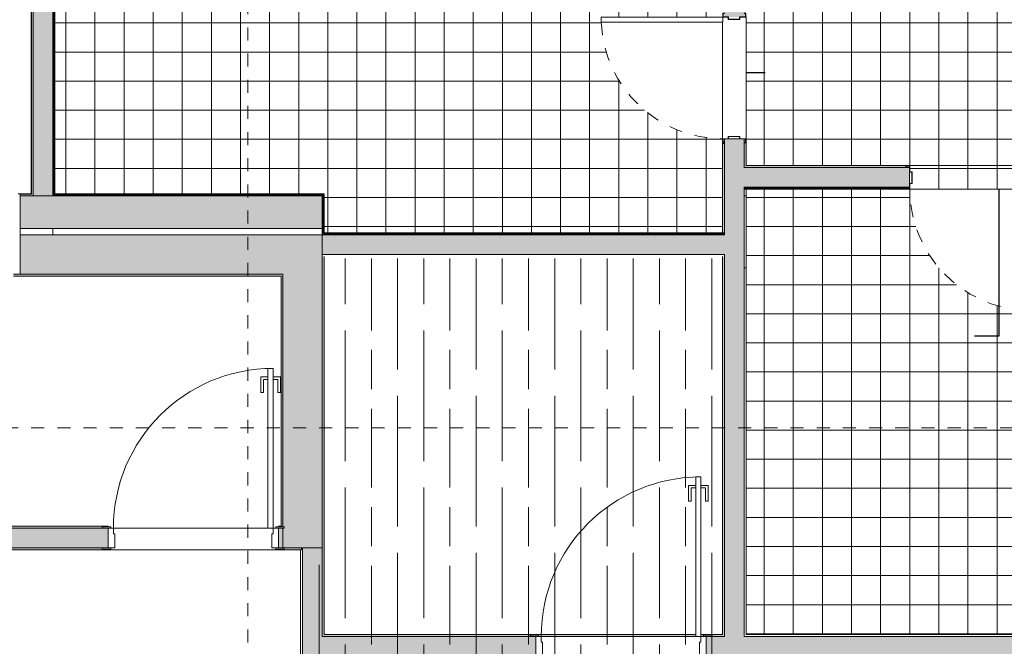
# Model space of a CAD drawing. Header units: millimetres. Extents: x 4.1 to 90.4, y -1.2 to 68.4.
# Tile 217 of 256: x 57.5 to 65, y 28.3 to 33.1. Entities that reach past the tile are written whole.
import ezdxf

# ---------------------------------------------------------------- set-up
doc = ezdxf.new("R2010")
doc.units = ezdxf.units.MM
doc.linetypes.add('Dash Dot 3_16_', pattern=[0.007938, 0.004763, -0.001587, 0, -0.001587])
doc.linetypes.add('Tiret', pattern=[0.00635, 0.003175, -0.003175])
for name, color, linetype, lineweight in [('A-DOOR', 7, 'Continuous', 5), ('A-DOOR-FRAM', 7, 'Continuous', 9), ('A-FLOR', 7, 'Continuous', 5), ('A-FLOR-PATT', 7, 'Continuous', 15), ('A-WALL', 7, 'Continuous', 5), ('A-WALL-PATT', 7, 'Continuous', 13), ('I-WALL', 7, 'Continuous', 5), ('S-GRID', 7, 'Continuous', 9)]:
    doc.layers.add(name, color=color, linetype=linetype, lineweight=lineweight)

# ---------------------------------------------------------------- blocks, each defined once
blk = doc.blocks.new('MUC-ENT-EXE-GOE-M3D-TZN-TNV-V21 _Principe Piscine_-D_rvt-1-MUC-LAG-PRO-PLA-ARC-TZN-SS01-AP04B-04RP Maçonnerie')
at = {"layer": 'A-WALL-PATT', "lineweight": 5, "true_color": 0x808080}
h = blk.add_hatch(color=8, dxfattribs=at)
h.paths.add_polyline_path([(-180.621, 59.3635), (-179.7095, 59.3635), (-179.7095, 59.6135), (-180.621, 59.6135), (-180.621, 59.57)])
h.paths.add_polyline_path([(-178.3095, 59.3635), (-176.001, 59.3635), (-176.001, 59.6135), (-178.3095, 59.6135), (-178.3095, 59.57)])
h = blk.add_hatch(color=8, dxfattribs=at)
h.paths.add_polyline_path([(-180.6195, 59.0135), (-179.7095, 59.0135), (-179.7095, 59.3135), (-180.6195, 59.3135)])
h.paths.add_polyline_path([(-178.3095, 59.0135), (-176.301, 59.0135), (-176.301, 59.3135), (-178.3095, 59.3135)])
blk.add_hatch(color=8, dxfattribs=at).paths.add_polyline_path([(-176.301, 56.9235), (-176.001, 56.9235), (-176.001, 59.3135), (-176.301, 59.3135), (-176.301, 57.0835), (-176.291, 57.0835), (-176.291, 57.0735), (-176.301, 57.0735)])
at = {"layer": 'A-FLOR', "lineweight": 9}
for p, q in [((-172.7789, 59.6135), (-172.7641, 59.6135)), ((-172.7641, 59.0635), (-172.7789, 59.0635))]:
    blk.add_line(p, q, dxfattribs=at)
at = {"layer": 'A-WALL', "lineweight": 15}
for p, q in [((-176.001, 59.6135), (-178.3095, 59.6135)), ((-178.3095, 59.6135), (-178.3095, 59.3635)), ((-176.001, 59.3635), (-176.001, 59.6135)), ((-178.3095, 59.3635), (-176.001, 59.3635)), ((-176.301, 59.3135), (-178.3095, 59.3135)), ((-178.3095, 59.3135), (-178.3095, 59.0135)), ((-176.001, 59.3135), (-176.301, 59.3135)), ((-176.001, 56.9235), (-176.001, 59.3135)), ((-178.3095, 59.0135), (-176.301, 59.0135)), ((-176.301, 59.0135), (-176.301, 57.0835)), ((-176.301, 57.0735), (-176.301, 56.9235)), ((-176.291, 56.9235), (-176.001, 56.9235))]:
    blk.add_line(p, q, dxfattribs=at)
at = {"layer": 'S-GRID', "color": 8, "linetype": 'Dash Dot 3_16_', "true_color": 0x808080}
for p, q in [((-176.5691, 94.4999), (-176.5691, 35.6618)), ((-231.0244, 57.8385), (-169.5571, 57.8385))]:
    blk.add_line(p, q, dxfattribs=at)
blk = doc.blocks.new('LAG-C1030-PORTE-BAT 1 VANT-13PR_01 - LAG-C1030-PORTE-BAT 1 VANT-13PR_01_07F-120X210-15711715-MUC-LAG-PRO-PLA-ARC-TZN-SS01-AP04B-04RP Maçonnerie')
at = {"layer": 'A-DOOR'}
for p, q in [((0.5053, 1.295), (0.4653, 1.295)), ((0.4653, 1.295), (0.4653, 0.075)), ((0.5053, 0.075), (0.5053, 1.295)), ((0.4103, 1.23), (0.4103, 1.11)), ((0.4653, 1.23), (0.4103, 1.23)), ((0.4303, 1.11), (0.4303, 1.21)), ((0.4303, 1.21), (0.4653, 1.21)), ((0.4653, 1.21), (0.4653, 1.23)), ((0.5603, 1.23), (0.5053, 1.23)), ((0.5053, 1.23), (0.5053, 1.21)), ((0.5053, 1.21), (0.5403, 1.21)), ((0.5403, 1.21), (0.5403, 1.11)), ((0.5603, 1.11), (0.5603, 1.23)), ((0.4103, 1.11), (0.4303, 1.11)), ((0.5403, 1.11), (0.5603, 1.11)), ((-0.7347, 0.085), (-0.7997, 0.085)), ((-0.7997, 0.085), (-0.7997, 0.075)), ((-0.7347, 0.075), (-0.7347, 0.085)), ((0.5253, 0.085), (0.5253, 0.075)), ((0.5903, 0.085), (0.5253, 0.085)), ((0.5903, 0.075), (0.5903, 0.085)), ((-0.7997, 0.075), (-0.7347, 0.075)), ((-0.7547, 0.075), (-0.7547, -0.075)), ((-0.7147, 0.075), (-0.7547, 0.075)), ((-0.7147, 0.0311), (-0.7147, 0.075)), ((-0.7047, 0.0311), (-0.7147, 0.0311)), ((-0.7047, -0.075), (-0.7047, 0.0311)), ((0.4653, 0.075), (0.5053, 0.075)), ((0.5053, 0.0311), (0.4953, 0.0311)), ((0.4953, 0.0311), (0.4953, -0.075)), ((0.5453, 0.075), (0.5053, 0.075)), ((0.5053, 0.075), (0.5053, 0.0311)), ((0.5253, 0.075), (0.5903, 0.075)), ((0.5453, -0.075), (0.5453, 0.075)), ((-0.7347, -0.075), (-0.7997, -0.075)), ((-0.7997, -0.075), (-0.7997, -0.085)), ((-0.7547, -0.075), (-0.7047, -0.075)), ((-0.7347, -0.085), (-0.7347, -0.075)), ((0.4953, -0.075), (0.5453, -0.075)), ((0.5253, -0.075), (0.5253, -0.085)), ((0.5903, -0.075), (0.5253, -0.075)), ((0.5903, -0.085), (0.5903, -0.075)), ((-0.7997, -0.085), (-0.7347, -0.085)), ((0.5253, -0.085), (0.5903, -0.085))]:
    blk.add_line(p, q, dxfattribs=at)
blk.add_arc((0.5053, 0.075), 1.22, 90, 180, dxfattribs=at)
blk = doc.blocks.new('LAG-C1030-PORTE-HM_Simple_OC-13PR_20_01 - LAG-C1030-PORTE-HM_Simple_OC-13PR_20_01-93x204-14890629-MUC-LAG-PRO-PLA-ARC-TZN-SS01-AP04B-04RP Maçonnerie')
at = {"layer": 'A-DOOR', "lineweight": 9}
for p, q in [((0.425, 1.017), (0.465, 1.017)), ((0.425, 0.087), (0.425, 1.017)), ((0.465, 1.017), (0.465, 0.087)), ((0.465, 0.087), (0.425, 0.087))]:
    blk.add_line(p, q, dxfattribs=at)
at = {"layer": 'A-DOOR', "color": 176, "linetype": 'Tiret', "true_color": 0x000080}
blk.add_arc((0.465, 0.087), 0.93, 92.47139, 180.0308, dxfattribs=at)
at = {"layer": 'A-DOOR-FRAM'}
for p, q in [((-0.495, 0.0862), (-0.4942, 0.087)), ((-0.495, 0.075), (-0.495, 0.0862)), ((-0.4942, 0.087), (-0.4658, 0.087)), ((-0.4935, 0.0855), (-0.4935, 0.075)), ((-0.4665, 0.0855), (-0.4935, 0.0855)), ((-0.4665, 0.0455), (-0.4665, 0.0855)), ((-0.4658, 0.087), (-0.465, 0.0862)), ((-0.465, 0.0862), (-0.465, 0.047)), ((0.465, 0.0862), (0.4658, 0.087)), ((0.465, 0.047), (0.465, 0.0862)), ((0.4658, 0.087), (0.4942, 0.087)), ((0.4665, 0.0855), (0.4665, 0.0455)), ((0.4935, 0.0855), (0.4665, 0.0855)), ((0.4935, 0.075), (0.4935, 0.0855)), ((0.4942, 0.087), (0.495, 0.0862)), ((0.495, 0.0862), (0.495, 0.075)), ((-0.4935, 0.075), (-0.495, 0.075)), ((-0.4485, 0.0455), (-0.4665, 0.0455)), ((-0.465, 0.047), (-0.4478, 0.047)), ((-0.4485, -0.0405), (-0.4485, 0.0455)), ((-0.4478, 0.047), (-0.447, 0.0462)), ((-0.447, 0.0462), (-0.447, -0.0412)), ((0.447, 0.0462), (0.4478, 0.047)), ((0.447, -0.0412), (0.447, 0.0462)), ((0.4478, 0.047), (0.465, 0.047)), ((0.4485, 0.0455), (0.4485, -0.0405)), ((0.4665, 0.0455), (0.4485, 0.0455)), ((0.495, 0.075), (0.4935, 0.075)), ((-0.495, -0.0862), (-0.495, -0.075)), ((-0.495, -0.075), (-0.4935, -0.075)), ((-0.4935, -0.075), (-0.4935, -0.0855)), ((-0.4665, -0.0405), (-0.4485, -0.0405)), ((-0.4665, -0.0855), (-0.4665, -0.0405)), ((-0.465, -0.042), (-0.465, -0.0862)), ((-0.4478, -0.042), (-0.465, -0.042)), ((-0.447, -0.0412), (-0.4478, -0.042)), ((0.4478, -0.042), (0.447, -0.0412)), ((0.465, -0.042), (0.4478, -0.042)), ((0.4485, -0.0405), (0.4665, -0.0405)), ((0.465, -0.0862), (0.465, -0.042)), ((0.4665, -0.0405), (0.4665, -0.0855)), ((0.4935, -0.0855), (0.4935, -0.075)), ((0.4935, -0.075), (0.495, -0.075)), ((0.495, -0.075), (0.495, -0.0862)), ((-0.4942, -0.087), (-0.495, -0.0862)), ((-0.4658, -0.087), (-0.4942, -0.087)), ((-0.4935, -0.0855), (-0.4665, -0.0855)), ((-0.465, -0.0862), (-0.4658, -0.087)), ((0.4658, -0.087), (0.465, -0.0862)), ((0.4942, -0.087), (0.4658, -0.087)), ((0.4665, -0.0855), (0.4935, -0.0855)), ((0.495, -0.0862), (0.4942, -0.087))]:
    blk.add_line(p, q, dxfattribs=at)

msp = doc.modelspace()

# ---------------------------------------------------------------- block references
at = {"lineweight": 5}
msp.add_blockref('MUC-ENT-EXE-GOE-M3D-TZN-TNV-V21 _Principe Piscine_-D_rvt-1-MUC-LAG-PRO-PLA-ARC-TZN-SS01-AP04B-04RP Maçonnerie', (235.7946, -27.8436), dxfattribs=at)

# ---------------------------------------------------------------- next in the draw order: hatches: boundary and pattern name
at = {"layer": 'A-FLOR-PATT', "true_color": 0xff0080}
h = msp.add_hatch(dxfattribs=at)
h.set_pattern_fill('NET', color=230, scale=0.07)
h.set_pattern_definition([(0, (-136.63353, -114.262), (0, 0.22225), []), (90, (-136.63353, -114.262), (-0.22225, 0), [])])
h.paths.add_polyline_path([(59.2254, 35.6949), (57.75, 35.6949), (57.75, 31.7849), (59.2254, 31.7849)])
h.paths.add_polyline_path([(62.8507, 33.3949), (61.219, 33.3949), (61.204, 33.3949), (61.204, 35.6799), (61.204, 35.6949), (59.2254, 35.6949), (59.2254, 31.7849), (59.8085, 31.7849), (59.8085, 31.4849), (62.8507, 31.4849), (62.8507, 32.1699), (62.8507, 32.2049, -0.400731), (61.9246, 33.0949), (61.9237, 33.0949), (61.9237, 33.1349), (62.8507, 33.1349), (62.8507, 33.1699)])
h.paths.add_polyline_path([(65.5654, 35.6949), (65.0257, 35.6949), (65.0257, 34.7679), (64.9857, 34.7679), (64.9857, 34.7688, -0.400731), (64.0957, 35.6949), (63.9874, 35.6949), (63.9874, 34.5714), (63.9874, 34.5564), (63.9874, 33.6234), (63.9874, 33.3949), (63.9724, 33.3949), (63.0307, 33.3949), (63.0307, 33.1364), (63.0307, 32.2034), (63.0307, 31.9999), (64.2789, 31.9999), (65.2119, 31.9999), (65.5654, 31.9999)])
h.paths.add_polyline_path([(65.5654, 29.9949), (63.0304, 29.9949), (63.0304, 28.4167), (65.5654, 28.4167)])
h.paths.add_polyline_path([(65.7404, 29.9949), (65.5654, 29.9949), (65.5654, 28.4167), (65.7404, 28.4167)])
h.paths.add_polyline_path([(65.7404, 30.9549), (65.5654, 30.9549), (65.5654, 29.9949), (65.7404, 29.9949)])
h.paths.add_polyline_path([(65.5654, 30.9549), (65.3904, 30.9549), (65.3904, 31.4699), (65.3904, 31.8199), (65.2104, 31.8199), (65.2104, 30.8929), (65.1704, 30.8929), (65.1704, 30.8938, -0.400731), (64.2804, 31.8199), (64.2789, 31.8199), (63.0304, 31.8199), (63.0304, 29.9949), (65.5654, 29.9949)])
h.paths.add_polyline_path([(64.9633, 31.8199), (64.2804, 31.8199, 0.336568), (64.9633, 30.9263)], flags=16)
h.paths.add_polyline_path([(65.1704, 31.8199), (64.9633, 31.8199), (64.9633, 30.9263, 0.056538), (65.1704, 30.8938)], flags=17)
h.paths.add_polyline_path([(65.2104, 31.8229), (65.1704, 31.8229), (65.1704, 30.8929), (65.2104, 30.8929)])
h.paths.add_polyline_path([(65.1924, 31.9519), (65.2104, 31.9519), (65.2104, 31.9999), (64.2804, 31.9999), (64.2804, 31.9519), (64.2984, 31.9519), (64.2984, 31.8629), (64.2804, 31.8629), (64.2804, 31.8229, 0.401668), (65.1704, 30.8938), (65.1704, 31.8229), (65.2104, 31.8229), (65.2104, 31.8629), (65.1924, 31.8629)])
h.paths.add_polyline_path([(65.9404, 32.3234), (65.9404, 33.2564), (65.9404, 35.6949), (65.5654, 35.6949), (65.5654, 31.9999), (65.9404, 31.9999)])
h.paths.add_polyline_path([(66.1054, 33.2549), (66.0774, 33.2549), (66.0774, 33.2369), (65.9884, 33.2369), (65.9884, 33.2549), (65.9404, 33.2549), (65.9404, 32.3249), (65.9884, 32.3249), (65.9884, 32.3429), (66.0774, 32.3429), (66.0774, 32.3249), (66.1054, 32.3249)])
h.paths.add_polyline_path([(67.8097, 32.7207, 0.267692), (67.4353, 33.3699), (66.6841, 33.3699, 0.063483), (66.5332, 33.2549), (67.0474, 33.2549), (67.0474, 33.2149), (67.0466, 33.2149, -0.315258), (66.3978, 32.3682, 0.780992)], flags=17)
h.paths.add_polyline_path([(74.2554, 33.3699), (69.1953, 33.3699, -0.267692), (69.5697, 32.7207, -1), (68.0697, 32.7207, -0.267692), (68.4441, 33.3699), (67.4353, 33.3699, -0.267692), (67.8097, 32.7207, -0.780992), (66.3978, 32.3682, -0.075886), (66.1204, 32.3249), (66.1204, 32.2999), (66.1204, 31.9999), (66.3704, 31.9999), (66.3704, 30.9317), (66.3554, 30.9166), (74.1157, 30.9166), (74.2554, 30.9166), (74.2554, 30.9242)])
h.paths.add_polyline_path([(66.4955, 33.2149), (66.1204, 33.2149), (66.1204, 32.3249, 0.075886), (66.3978, 32.3682, -0.122969), (66.3097, 32.7207, -0.181796)], flags=17)
h.paths.add_polyline_path([(67.0466, 33.2149), (66.4955, 33.2149, 0.181796), (66.3097, 32.7207, 0.122969), (66.3978, 32.3682, 0.315258)], flags=17)
h.paths.add_polyline_path([(67.4353, 33.3699), (68.4441, 33.3699, -0.268464), (69.1953, 33.3699), (74.2554, 33.3699), (74.2554, 30.9242), (74.4054, 30.9242), (74.4054, 31.7742), (74.4054, 33.4699), (69.7504, 33.4699), (69.7504, 33.6199), (68.1054, 33.6199), (68.1054, 33.4699), (67.8554, 33.4699), (67.8554, 33.6199), (66.2054, 33.6199), (66.2054, 33.4699), (65.9554, 33.4699), (65.9554, 33.2564), (66.1159, 33.2564), (66.1159, 33.2834), (66.1054, 33.2834), (66.1054, 33.2849), (66.1204, 33.2849), (66.1204, 33.2549), (66.5332, 33.2549, -0.337703)])
h.paths.add_polyline_path([(66.5332, 33.2549), (66.1174, 33.2549), (66.1174, 33.2149), (66.1204, 33.2149), (66.4955, 33.2149, -0.018331)], flags=17)
h.paths.add_polyline_path([(69.1953, 33.3699), (68.4441, 33.3699, 0.267692), (68.0697, 32.7207, 1), (69.5697, 32.7207, 0.267692)], flags=17)
h.paths.add_polyline_path([(73.7643, 35.5942), (73.7643, 35.8442), (73.9243, 35.8442), (73.9243, 35.8592), (74.3806, 35.8593), (74.5692, 37.2004), (74.568, 37.2003), (74.5531, 37.1988), (74.441, 38.3365), (62.9696, 38.3365), (62.9692, 38.1865), (60.6046, 38.1865), (60.6046, 38.1115), (60.5893, 38.1115), (60.5896, 38.1065), (61.3146, 38.1065), (61.3146, 38.074), (60.5893, 38.074), (60.5896, 36.749), (61.3146, 36.749), (61.3146, 36.7165), (60.5893, 36.7165), (60.5896, 36.7115), (60.6046, 36.7115), (60.6046, 35.8592), (63.1996, 35.8592), (63.1996, 35.8442), (64.9996, 35.8442), (64.9996, 35.8592), (65.2393, 35.8596), (65.2393, 36.7197), (66.5693, 36.7197), (66.5693, 35.8592), (70.1043, 35.8592), (70.1043, 35.6242), (70.2543, 35.6231), (70.2543, 35.5942), (71.2543, 35.5942), (71.2543, 35.6242), (71.4043, 35.6242), (71.4043, 35.8592), (72.6243, 35.8592), (72.6243, 35.6242), (72.7743, 35.6242), (72.7743, 35.5942), (73.616, 35.5942)])
h.paths.add_polyline_path([(69.7626, 31.4657), (70.5865, 31.4657), (70.5865, 31.9809), (69.7626, 31.9809)], flags=24)
at = {"layer": 'A-FLOR-PATT', "true_color": 0x000000}
h = msp.add_hatch(dxfattribs=at)
h.set_pattern_fill('GOST_WOOD', color=18, scale=0.1, style=0)
h.set_pattern_definition([(90, (235.76847, -27.8593), (0.6, 0), [1, -0.2]), (90, (235.96847, -28.0593), (0.6, 0), [0.6, -0.15, 0.3, -0.15]), (90, (236.16847, -28.3593), (0.6, 0), [1, -0.2])])
h.paths.add_polyline_path([(61.1698, 27.8565), (62.8405, 27.8644), (62.8396, 31.2892), (59.7824, 31.2892), (59.7824, 28.9492), (59.7674, 28.9492), (59.7674, 28.0892), (60.5874, 28.0892), (59.7674, 28.0892), (59.7674, 28.0492), (59.7824, 28.0492), (59.7717, 27.86), (60.5876, 27.8565)])
at = {"layer": 'A-WALL-PATT', "lineweight": 5, "true_color": 0xc0c0c0}
for points in [[(57.585, 31.7699), (57.585, 35.6969), (57.572, 35.6969), (57.572, 31.7699)], [(57.7425, 31.7699), (57.7425, 35.7024), (57.735, 35.7024), (57.735, 31.7699)], [(59.801, 31.7699), (59.801, 31.7774), (57.7425, 31.7774), (57.7425, 31.7699), (59.7935, 31.7699)], [(59.801, 31.4699), (59.801, 31.7699), (59.7935, 31.7699), (59.7935, 31.4699)], [(62.8657, 31.4699), (62.8657, 31.4774), (59.801, 31.4774), (59.801, 31.4699), (61.5892, 31.4699)], [(59.8075, 28.4017), (59.8075, 31.3059), (59.7935, 31.3049), (59.7935, 28.4017)], [(62.8657, 28.4017), (62.8657, 31.3059), (62.8517, 31.3049), (62.8517, 28.4017)]]:
    msp.add_hatch(color=9, dxfattribs=at).paths.add_polyline_path(points)
h = msp.add_hatch(color=9, dxfattribs=at)
h.paths.add_polyline_path([(65.2119, 31.8274), (65.3979, 31.8274), (65.3979, 31.8349), (65.2119, 31.8349)])
h.paths.add_polyline_path([(64.2789, 31.8274), (64.2789, 31.8349), (63.0157, 31.8349), (63.0157, 31.8274), (63.2338, 31.8274)])
h = msp.add_hatch(color=9, dxfattribs=at)
h.paths.add_polyline_path([(57.572, 31.7699), (57.572, 31.7829), (57.485, 31.7829), (57.485, 31.7699), (57.57, 31.7699)])
h.paths.add_polyline_path([(56.0838, 31.7699), (56.0838, 31.7829), (55.175, 31.7829), (55.175, 31.7699)])
h = msp.add_hatch(color=9, dxfattribs=at)
h.paths.add_polyline_path([(62.7057, 28.4017), (62.7057, 28.4117), (62.7707, 28.4117), (62.7707, 28.4017), (62.8517, 28.4017), (62.8507, 28.4157), (62.6857, 28.4157), (62.6857, 28.4017)])
h.paths.add_polyline_path([(62.6457, 28.4017), (62.6457, 28.4157), (59.8075, 28.4157), (59.8085, 28.4017), (61.3807, 28.4017), (61.3807, 28.4117), (61.4457, 28.4117), (61.4457, 28.4017), (61.5892, 28.4017)])
at = {"layer": 'I-WALL'}
for points in [[(57.572, 31.7829), (57.572, 35.6949), (57.57, 35.6949), (57.57, 31.7849)], [(57.585, 31.7699), (57.735, 31.7699), (57.735, 35.7099), (57.585, 35.7099), (57.585, 32.798)], [(57.75, 31.7774), (57.75, 35.6949), (57.7425, 35.6949), (57.7425, 31.7774)], [(59.801, 31.7774), (59.8085, 31.7774), (59.8085, 31.7849), (57.75, 31.7849), (57.75, 31.7774), (58.3001, 31.7774)], [(59.8085, 31.4774), (59.8085, 31.7774), (59.801, 31.7774), (59.801, 31.4774)], [(62.8657, 31.3199), (62.8657, 31.4699), (59.7935, 31.4699), (59.7935, 31.3199), (61.5892, 31.3199)], [(62.8657, 31.4774), (62.8657, 31.4849), (59.8085, 31.4849), (59.8085, 31.4774), (61.5892, 31.4774)], [(59.4835, 29.2399), (59.4935, 29.2399), (59.4935, 31.1549), (59.4785, 31.1549), (59.4785, 29.2399)], [(59.7935, 28.4017), (59.7935, 29.0799), (59.6435, 29.0799), (59.6435, 28.4017)], [(59.8075, 28.4157), (59.8085, 28.4167), (59.8075, 28.5115)]]:
    msp.add_hatch(color=9, dxfattribs=at).paths.add_polyline_path(points)
h = msp.add_hatch(color=9, dxfattribs=at)
h.paths.add_polyline_path([(62.8657, 31.4699), (62.8657, 32.1699), (62.8507, 32.1699), (62.8507, 31.4699)])
h.paths.add_polyline_path([(62.8657, 33.1699), (62.8657, 33.4174), (62.8507, 33.4174), (62.8507, 33.1699)])
h = msp.add_hatch(color=9, dxfattribs=at)
h.paths.add_polyline_path([(62.8657, 28.4017), (63.0157, 28.4017), (63.0157, 32.2034), (62.8657, 32.2034), (62.8657, 28.5115)])
h.paths.add_polyline_path([(62.8657, 33.1364), (63.0157, 33.1364), (63.0157, 33.4249), (62.8657, 33.4249)])
h = msp.add_hatch(color=9, dxfattribs=at)
h.paths.add_polyline_path([(63.0307, 31.9849), (63.0307, 32.2034), (63.0157, 32.2034), (63.0157, 31.9849)])
h.paths.add_polyline_path([(63.0307, 33.1364), (63.0307, 33.4099), (63.0157, 33.4099), (63.0157, 33.1364)])
h = msp.add_hatch(color=9, dxfattribs=at)
h.paths.add_polyline_path([(65.2119, 31.8349), (65.3904, 31.8349), (65.3904, 31.9849), (65.2119, 31.9849)])
h.paths.add_polyline_path([(64.2789, 31.8349), (64.2789, 31.9849), (63.0157, 31.9849), (63.0157, 31.8349), (63.2338, 31.8349)])
h = msp.add_hatch(color=9, dxfattribs=at)
h.paths.add_polyline_path([(65.3979, 31.9849), (65.9554, 31.9849), (65.9554, 31.9999), (65.2119, 31.9999), (65.2119, 31.9849), (65.3904, 31.9849)])
h.paths.add_polyline_path([(63.0307, 31.9849), (64.2789, 31.9849), (64.2789, 31.9999), (63.0307, 31.9999)])
h = msp.add_hatch(color=9, dxfattribs=at)
h.paths.add_polyline_path([(64.2789, 31.8199), (64.2789, 31.8274), (63.0157, 31.8274), (63.0157, 31.8199), (63.2338, 31.8199)])
h.paths.add_polyline_path([(65.3979, 31.8199), (65.3979, 31.8274), (65.2119, 31.8274), (65.2119, 31.8199)])
h = msp.add_hatch(color=9, dxfattribs=at)
h.paths.add_polyline_path([(57.485, 31.7829), (57.57, 31.7829), (57.57, 31.7849), (57.485, 31.7849)])
h.paths.add_polyline_path([(56.0838, 31.7829), (56.0838, 31.7849), (55.162, 31.7849), (55.162, 31.7829), (55.175, 31.7829)])
h = msp.add_hatch(color=9, dxfattribs=at)
h.paths.add_polyline_path([(59.4785, 31.1549), (59.4935, 31.1549), (59.4935, 31.1699), (57.435, 31.1699), (57.435, 31.1549), (58.3001, 31.1549)])
h.paths.add_polyline_path([(56.135, 31.1549), (56.135, 31.1699), (55.475, 31.1699), (55.475, 31.1549), (55.49, 31.1549)])
h = msp.add_hatch(color=9, dxfattribs=at)
h.paths.add_polyline_path([(58.1135, 29.2299), (58.1135, 29.2399), (58.1585, 29.2399), (58.1585, 29.2449), (55.475, 29.2449), (55.475, 29.2299), (56.6555, 29.2299)])
h.paths.add_polyline_path([(59.4785, 29.2399), (59.4785, 29.2449), (59.4585, 29.2449), (59.4585, 29.2399), (59.4719, 29.2399)])
h = msp.add_hatch(color=9, dxfattribs=at)
h.paths.add_polyline_path([(59.4585, 29.0799), (59.4935, 29.0799), (59.4935, 29.2299), (59.4585, 29.2299), (59.4585, 29.1549)])
h.paths.add_polyline_path([(58.1585, 29.0799), (58.1585, 29.2299), (55.475, 29.2299), (55.475, 29.0799), (58.1135, 29.0799)])
h = msp.add_hatch(color=9, dxfattribs=at)
h.paths.add_polyline_path([(59.636, 29.0649), (59.636, 29.0799), (59.5035, 29.0788), (59.5035, 29.0699), (59.4585, 29.0699), (59.4585, 29.0649), (59.5035, 29.0649)])
h.paths.add_polyline_path([(58.1585, 29.0649), (58.1585, 29.0699), (58.1135, 29.0699), (58.1135, 29.0799), (55.175, 29.0799), (55.175, 29.0649), (58.1135, 29.0649)])
h = msp.add_hatch(color=9, dxfattribs=at)
h.paths.add_polyline_path([(65.0204, 28.2517), (65.7554, 28.2517), (65.7554, 28.4017), (62.7257, 28.4017), (62.7257, 28.2517), (64.8784, 28.2517)])
h.paths.add_polyline_path([(61.4257, 28.2517), (61.4257, 28.4017), (59.6435, 28.4017), (59.6435, 28.2517), (61.3807, 28.2517)])

# ---------------------------------------------------------------- next in the draw order: linework, layer by layer
for p, q in [((63.0307, 32.7109), (63.177, 32.7109)), ((64.9633, 30.6997), (64.9633, 31.8199)), ((64.7744, 30.6997), (64.9633, 30.6997))]:
    msp.add_line(p, q)
at = {"layer": 'A-FLOR'}
for p, q in [((62.8507, 32.1699), (62.8507, 33.0949)), ((63.0307, 33.1364), (63.0307, 32.2034)), ((64.2789, 31.9999), (65.2119, 31.9999)), ((63.0304, 31.8199), (63.0304, 28.4167)), ((65.1704, 31.8199), (64.2789, 31.8199)), ((57.735, 31.5199), (57.735, 31.4699)), ((58.1985, 29.2299), (59.3785, 29.2299)), ((59.4585, 29.0649), (58.1585, 29.0649)), ((63.0304, 28.4167), (65.7404, 28.4167))]:
    msp.add_line(p, q, dxfattribs=at)
at = {"layer": 'A-WALL'}
for p, q in [((57.572, 31.7829), (57.572, 35.6969)), ((57.585, 35.6949), (57.585, 31.7699)), ((57.735, 31.7699), (57.735, 35.6949)), ((57.7425, 31.7774), (57.7425, 35.7024)), ((63.0157, 31.9849), (63.0157, 32.2034)), ((62.8657, 32.1699), (62.8657, 31.4699)), ((64.2789, 31.9849), (63.0307, 31.9849)), ((63.0157, 31.8349), (64.2789, 31.8349)), ((63.0157, 31.8349), (63.0157, 31.8199)), ((64.2789, 31.8274), (63.0157, 31.8274)), ((57.485, 31.7829), (57.572, 31.7829)), ((59.801, 31.7774), (57.7425, 31.7774)), ((59.801, 31.4774), (59.801, 31.7774)), ((62.8657, 31.4774), (59.801, 31.4774)), ((59.8075, 28.4157), (59.8075, 31.3059)), ((62.8517, 31.3059), (62.8517, 28.4157)), ((55.475, 29.2299), (58.1135, 29.2299)), ((55.475, 29.0799), (58.1135, 29.0799)), ((59.7935, 29.0799), (59.7935, 28.4017)), ((62.6457, 28.4157), (59.8075, 28.4157)), ((62.8517, 28.4157), (62.6857, 28.4157))]:
    msp.add_line(p, q, dxfattribs=at)
at = {"layer": 'I-WALL', "lineweight": 13}
for p, q in [((57.57, 35.6949), (57.57, 31.7849)), ((57.75, 31.7849), (57.75, 35.6949)), ((62.8657, 32.2034), (62.8657, 32.1699)), ((63.0307, 32.2034), (62.8657, 32.2034)), ((63.0307, 31.9999), (63.0307, 32.2034)), ((62.8657, 32.1699), (62.8507, 32.1699)), ((62.8507, 32.1699), (62.8507, 31.4699)), ((63.0307, 31.9849), (63.0157, 31.9849)), ((64.2789, 31.9999), (63.0307, 31.9999)), ((64.2789, 31.8199), (64.2789, 31.9999)), ((63.0157, 28.4017), (63.0157, 31.8199)), ((63.0157, 31.8199), (64.2789, 31.8199)), ((57.57, 31.7849), (57.485, 31.7849)), ((57.485, 31.7849), (57.485, 31.7699)), ((57.485, 31.7699), (57.735, 31.7699)), ((57.735, 31.7699), (59.7935, 31.7699)), ((59.8085, 31.7849), (57.75, 31.7849)), ((59.7935, 31.7699), (59.7935, 31.3199)), ((59.8085, 31.4849), (59.8085, 31.7849)), ((59.7935, 31.4699), (62.8657, 31.4699)), ((62.8657, 31.4849), (59.8085, 31.4849)), ((59.7935, 31.3199), (62.8657, 31.3199)), ((59.7935, 31.3049), (59.7935, 29.0799)), ((59.8085, 28.4167), (59.8085, 31.3049)), ((62.8507, 31.3049), (62.8507, 28.4167)), ((62.8657, 28.4017), (62.8657, 31.3199)), ((59.4935, 31.1699), (57.435, 31.1699)), ((57.435, 31.1549), (59.4785, 31.1549)), ((59.4785, 31.1549), (59.4785, 29.2449)), ((59.4935, 29.2399), (59.4935, 31.1699)), ((58.1585, 29.2449), (55.49, 29.2449)), ((58.1585, 29.2399), (58.1585, 29.2449)), ((59.4785, 29.2449), (59.4585, 29.2449)), ((59.4585, 29.2449), (59.4585, 29.2399)), ((59.4935, 29.0799), (59.4935, 29.2299)), ((55.16, 29.0649), (58.1585, 29.0649)), ((58.1585, 29.0649), (58.1585, 29.0699)), ((59.4585, 29.0699), (59.4585, 29.0649)), ((59.4585, 29.0649), (59.636, 29.0649)), ((59.636, 29.0799), (59.5035, 29.0799)), ((59.636, 29.0649), (59.636, 29.0799)), ((59.7935, 29.0799), (59.6435, 29.0799)), ((59.6435, 29.0799), (59.6435, 28.2517)), ((61.3807, 28.4017), (59.7935, 28.4017)), ((62.6457, 28.4167), (59.8085, 28.4167)), ((61.4657, 28.4017), (62.6457, 28.4017)), ((62.8507, 28.4167), (62.6857, 28.4167)), ((62.8657, 28.4017), (62.7707, 28.4017)), ((65.7554, 28.4017), (63.0157, 28.4017))]:
    msp.add_line(p, q, dxfattribs=at)
at = {"layer": 'I-WALL'}
for p, q in [((57.485, 31.7849), (57.47, 31.7849)), ((57.485, 31.5199), (57.485, 31.4699)), ((59.6285, 28.2517), (59.6285, 29.0649))]:
    msp.add_line(p, q, dxfattribs=at)

# ---------------------------------------------------------------- next in the draw order: block references
at = {"layer": 'A-DOOR', "rotation": 90}
msp.add_blockref('LAG-C1030-PORTE-HM_Simple_OC-13PR_20_01 - LAG-C1030-PORTE-HM_Simple_OC-13PR_20_01-93x204-14890629-MUC-LAG-PRO-PLA-ARC-TZN-SS01-AP04B-04RP Maçonnerie', (62.9407, 32.6699), dxfattribs=at)
at = {"layer": 'A-DOOR', "xscale": -1, "rotation": 180}
msp.add_blockref('LAG-C1030-PORTE-HM_Simple_OC-13PR_20_01 - LAG-C1030-PORTE-HM_Simple_OC-13PR_20_01-93x204-14890629-MUC-LAG-PRO-PLA-ARC-TZN-SS01-AP04B-04RP Maçonnerie', (64.7454, 31.9099), dxfattribs=at)
at = {"layer": 'A-DOOR'}
for p in [(58.9132, 29.1549), (62.1804, 28.3267)]:
    msp.add_blockref('LAG-C1030-PORTE-BAT 1 VANT-13PR_01 - LAG-C1030-PORTE-BAT 1 VANT-13PR_01_07F-120X210-15711715-MUC-LAG-PRO-PLA-ARC-TZN-SS01-AP04B-04RP Maçonnerie', p, dxfattribs=at)

doc.saveas('drawing.dxf')
